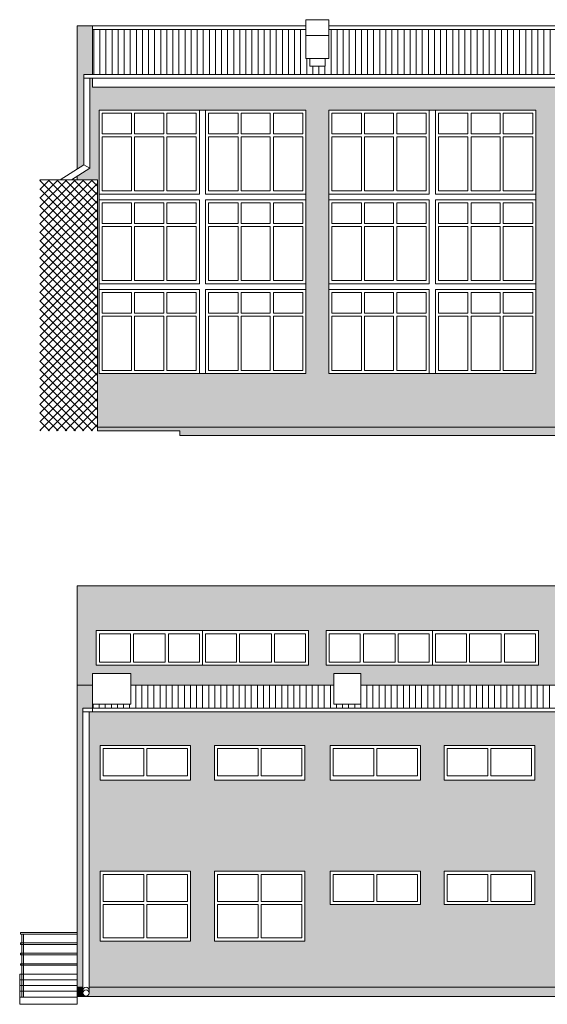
# Model space of a CAD drawing. Header units: centimetres. Extents: x -169503 to -110243, y -22061 to 11368.
# Tile 18 of 37: x -139178 to -137801, y -10535 to -7966. Entities that reach past the tile are written whole.
import ezdxf

# ---------------------------------------------------------------- set-up
doc = ezdxf.new("R2010")
doc.units = ezdxf.units.CM
doc.header["$LTSCALE"] = 10
for name, color, linetype, lineweight in [('_BALUSTRADY', 250, 'Continuous', 15), ('_OKNA', 250, 'Continuous', 15), ('_SC', 250, 'Continuous', 15), ('_WID', 250, 'Continuous', 15)]:
    doc.layers.add(name, color=color, linetype=linetype, lineweight=lineweight)
doc.layers.add('kolor 2', color=250, linetype='Continuous')
doc.layers.add('kolor 3', color=250, linetype='Continuous')

msp = doc.modelspace()

# ---------------------------------------------------------------- hatches: boundary and pattern name
at = {"layer": '_OKNA'}
h = msp.add_hatch(dxfattribs=at)
h.set_pattern_fill('ANSI31', color=256, scale=5, angle=45)
h.set_pattern_definition([(90, (-26478.278, -8262.105), (-15.875, 3e-15), [])])
h.paths.add_polyline_path([(-138430.9, -8007.37), (-138430.9, -7991.64), (-138987.9, -7991.64), (-138987.9, -8108.64), (-138400.9, -8108.64), (-138400.9, -8087.37), (-138420.9, -8087.37), (-138420.9, -8067.37), (-138430.9, -8067.37)])
h.paths.add_polyline_path([(-137230.9, -8007.37), (-137170.9, -8007.37), (-137170.9, -8067.37), (-137180.9, -8067.37), (-137180.9, -8087.37), (-137200.9, -8087.37), (-137200.9, -8108.64), (-136000.9, -8108.64), (-136000.9, -8087.37), (-136020.9, -8087.37), (-136020.9, -8067.37), (-136030.9, -8067.37), (-136030.9, -8007.37), (-136030.9, -7991.64), (-138370.9, -7991.64), (-138370.9, -8007.37), (-138370.9, -8067.37), (-138380.9, -8067.37), (-138380.9, -8087.37), (-138400.9, -8087.37), (-138400.9, -8108.64), (-137200.9, -8108.64), (-137200.9, -8087.37), (-137220.9, -8087.37), (-137220.9, -8067.37), (-137230.9, -8067.37)])
h.paths.add_polyline_path([(-135413.9, -7991.64), (-135970.9, -7991.64), (-135970.9, -8007.37), (-135970.9, -8067.37), (-135980.9, -8067.37), (-135980.9, -8087.37), (-136000.9, -8087.37), (-136000.9, -8108.64), (-135413.9, -8108.64)])
h = msp.add_hatch(dxfattribs=at)
h.set_pattern_fill('ANSI37', color=256, scale=5)
h.set_pattern_definition([(45, (-26478.278, -8262.105), (-11.2253202, 11.2253202), []), (135, (-26478.278, -8262.105), (-11.2253202, -11.2253202), [])])
h.paths.add_polyline_path([(-138974.9, -8383.64), (-139000.9, -8383.64), (-139000.9, -9038.64), (-138974.9, -9038.64)])
h.paths.add_polyline_path([(-139000.9, -8383.64), (-139124.9, -8383.64), (-139124.9, -9038.64), (-139000.9, -9038.64)])
h = msp.add_hatch(dxfattribs=at)
h.set_pattern_fill('ANSI31', color=256, scale=5, angle=45)
h.set_pattern_definition([(90, (-33766.726, -9723.145), (-15.875, 3e-15), [])])
h.paths.add_polyline_path([(-138400.9, -9701.68), (-138887.9, -9701.68), (-138887.9, -9751.71), (-138987.9, -9751.71), (-138987.9, -9761.68), (-138400.9, -9761.68)])
h.paths.add_polyline_path([(-137800.9, -9701.68), (-138287.9, -9701.68), (-138287.9, -9751.71), (-138357.9, -9751.71), (-138357.9, -9701.68), (-138400.9, -9701.68), (-138400.9, -9761.68), (-137800.9, -9761.68)])
h.paths.add_polyline_path([(-137200.9, -9701.68), (-137800.9, -9701.68), (-137800.9, -9761.68), (-137200.9, -9761.68)])
h.paths.add_polyline_path([(-136600.9, -9701.68), (-137200.9, -9701.68), (-137200.9, -9761.68), (-136600.9, -9761.68)])
h.paths.add_polyline_path([(-136420.9, -9701.68), (-136600.9, -9701.68), (-136600.9, -9761.68), (-136000.9, -9761.68), (-136000.9, -9742.9), (-136120.9, -9742.9), (-136120.9, -9701.68), (-136375.9, -9701.68), (-136375.9, -9742.9), (-136420.9, -9742.9)])
h.paths.add_polyline_path([(-135413.9, -9701.68), (-135880.9, -9701.68), (-135880.9, -9742.9), (-136000.9, -9742.9), (-136000.9, -9761.68), (-135413.9, -9761.68)])
at = {"layer": 'kolor 2'}
h = msp.add_hatch(color=256, dxfattribs=at)
h.dxf.hatch_style = 1
h.paths.add_polyline_path([(-137528.4, -9028.64), (-138974.9, -9028.64), (-138974.9, -9038.64), (-138759.9, -9038.64), (-138759.9, -9050.64), (-137528.4, -9050.64)])
h.paths.add_polyline_path([(-135412.62, -9028.64), (-137194.45, -9028.64), (-137194.45, -9039.14, -0.4142136), (-137202.45, -9047.14), (-135404.64, -9046.88, -0.4136525), (-135412.62, -9038.88)], flags=17)
h.paths.add_polyline_path([(-137210.45, -9039.14), (-137210.45, -9028.64), (-137245.9, -9028.64), (-137245.9, -9050.64), (-135373.9, -9050.64), (-135373.9, -9028.64), (-135396.62, -9028.64), (-135396.62, -9038.88, -0.4135702), (-135404.6, -9046.88), (-137202.45, -9047.14, -0.4142959)])
h = msp.add_hatch(color=256, dxfattribs=at)
h.dxf.hatch_style = 1
h.paths.add_polyline_path([(-139012.82, -10505.34), (-139012.82, -10489.68), (-139027.9, -10489.68), (-139027.9, -10514.68), (-139004.82, -10513.34, -0.4142136)])
h = msp.add_hatch(color=256, dxfattribs=at)
h.dxf.hatch_style = 1
h.paths.add_polyline_path([(-135048.9, -10489.68), (-135168.9, -10489.68), (-135168.9, -10514.68), (-135048.9, -10514.68)])
h.paths.add_polyline_path([(-135198.9, -10489.68), (-135373.9, -10489.68), (-135373.9, -10514.68), (-135198.9, -10514.68)])
h.paths.add_polyline_path([(-135406.78, -10489.68), (-137191.07, -10489.68), (-137191.07, -10502.04, -1), (-137207.07, -10502.04), (-137207.07, -10489.68), (-138996.82, -10489.68), (-138996.82, -10505.34, -0.4142136), (-139004.82, -10513.34), (-135398.79, -10511.68, -0.414118), (-135406.78, -10503.68)])
at = {"layer": 'kolor 3'}
h = msp.add_hatch(color=256, dxfattribs=at)
h.dxf.hatch_style = 1
h.paths.add_polyline_path([(-138987.9, -7981.64), (-139027.9, -7981.64), (-139027.9, -8355.5), (-139010.47, -8344.52), (-139010.47, -8108.64), (-138987.9, -8108.64)])
h.paths.add_polyline_path([(-137210.45, -8141.64), (-138987.9, -8141.64), (-138987.9, -8118.64), (-138994.47, -8118.64), (-138994.47, -8353.35), (-139027.9, -8374.41), (-139027.9, -8383.64), (-138974.9, -8383.64), (-138974.9, -9028.64), (-137528.4, -9028.64), (-137245.9, -9028.64), (-137210.45, -9028.64)])
h.paths.add_polyline_path([(-138430.9, -8201.64), (-138430.9, -8888.64), (-138970.9, -8888.64), (-138970.9, -8201.64)], flags=16)
h.paths.add_polyline_path([(-138370.9, -8201.64), (-137830.9, -8201.64), (-137830.9, -8888.64), (-138370.9, -8888.64)], flags=16)
h.paths.add_polyline_path([(-137770.9, -8201.64), (-137230.9, -8201.64), (-137230.9, -8888.64), (-137770.9, -8888.64)], flags=16)
h.paths.add_polyline_path([(-135412.62, -8141.64), (-137194.45, -8141.64), (-137194.45, -9028.64), (-135412.62, -9028.64)])
h.paths.add_polyline_path([(-136630.9, -8201.64), (-136630.9, -8888.64), (-137170.9, -8888.64), (-137170.9, -8201.64)], flags=16)
h.paths.add_polyline_path([(-136570.9, -8201.64), (-136030.9, -8201.64), (-136030.9, -8888.64), (-136570.9, -8888.64)], flags=16)
h.paths.add_polyline_path([(-135970.9, -8201.64), (-135430.9, -8201.64), (-135430.9, -8888.64), (-135970.9, -8888.64)], flags=16)
h.paths.add_polyline_path([(-135373.9, -7981.64), (-135413.9, -7981.64), (-135413.9, -8108.64), (-135396.62, -8108.64), (-135396.62, -9028.64), (-135373.9, -9028.64)])
h = msp.add_hatch(color=256, dxfattribs=at)
h.dxf.hatch_style = 1
h.paths.add_polyline_path([(-135373.9, -9442.68), (-139027.9, -9442.68), (-139027.9, -9701.68), (-138987.9, -9701.68), (-138987.9, -9671.68), (-138887.9, -9671.68), (-138887.9, -9701.68), (-138357.9, -9701.68), (-138357.9, -9671.68), (-138287.9, -9671.68), (-138287.9, -9701.68), (-136420.9, -9701.68), (-136420.9, -9671.68), (-136375.9, -9671.68), (-136375.9, -9701.68), (-136120.9, -9701.68), (-136120.9, -9671.68), (-135880.9, -9671.68), (-135880.9, -9701.68), (-135373.9, -9701.68)])
h.paths.add_polyline_path([(-138423.9, -9559.68), (-138423.9, -9649.68), (-138977.9, -9649.68), (-138977.9, -9559.68)], flags=16)
h.paths.add_polyline_path([(-138377.9, -9559.68), (-137823.9, -9559.68), (-137823.9, -9649.68), (-138377.9, -9649.68)], flags=16)
h.paths.add_polyline_path([(-137777.9, -9559.68), (-137223.9, -9559.68), (-137223.9, -9649.68), (-137777.9, -9649.68)], flags=16)
h.paths.add_polyline_path([(-137177.9, -9559.68), (-136623.9, -9559.68), (-136623.9, -9649.68), (-137177.9, -9649.68)], flags=16)
h.paths.add_polyline_path([(-136577.9, -9559.68), (-136023.9, -9559.68), (-136023.9, -9649.68), (-136577.9, -9649.68)], flags=16)
h.paths.add_polyline_path([(-135977.9, -9559.68), (-135423.9, -9559.68), (-135423.9, -9649.68), (-135977.9, -9649.68)], flags=16)
h.paths.add_polyline_path([(-138987.9, -9701.68), (-139027.9, -9701.68), (-139027.9, -10489.68), (-139012.82, -10489.68), (-139012.82, -9761.68), (-138987.9, -9761.68)])
h.paths.add_polyline_path([(-137207.07, -9771.68), (-138996.82, -9771.68), (-138996.82, -10489.68), (-137207.07, -10489.68)])
h.paths.add_polyline_path([(-138731.9, -9859.68), (-138731.9, -9949.68), (-138967.9, -9949.68), (-138967.9, -9859.68)], flags=16)
h.paths.add_polyline_path([(-138669.9, -9859.68), (-138433.9, -9859.68), (-138433.9, -9949.68), (-138669.9, -9949.68)], flags=16)
h.paths.add_polyline_path([(-138731.9, -10187.68), (-138731.9, -10369.68), (-138967.9, -10369.68), (-138967.9, -10187.68)], flags=16)
h.paths.add_polyline_path([(-138669.9, -10187.68), (-138433.9, -10187.68), (-138433.9, -10369.68), (-138669.9, -10369.68)], flags=16)
h.paths.add_polyline_path([(-138367.9, -9859.68), (-138131.9, -9859.68), (-138131.9, -9949.68), (-138367.9, -9949.68)], flags=16)
h.paths.add_polyline_path([(-138367.9, -10187.68), (-138131.9, -10187.68), (-138131.9, -10274.68), (-138367.9, -10274.68)], flags=16)
h.paths.add_polyline_path([(-138069.9, -9859.68), (-137833.9, -9859.68), (-137833.9, -9949.68), (-138069.9, -9949.68)], flags=16)
h.paths.add_polyline_path([(-138069.9, -10187.68), (-137833.9, -10187.68), (-137833.9, -10274.68), (-138069.9, -10274.68)], flags=16)
h.paths.add_polyline_path([(-137767.9, -9859.68), (-137531.9, -9859.68), (-137531.9, -9949.68), (-137767.9, -9949.68)], flags=16)
h.paths.add_polyline_path([(-137767.9, -10187.68), (-137531.9, -10187.68), (-137531.9, -10274.68), (-137767.9, -10274.68)], flags=16)
h.paths.add_polyline_path([(-137469.9, -9859.68), (-137233.9, -9859.68), (-137233.9, -9949.68), (-137469.9, -9949.68)], flags=16)
h.paths.add_polyline_path([(-137469.9, -10187.68), (-137233.9, -10187.68), (-137233.9, -10274.68), (-137469.9, -10274.68)], flags=16)
h.paths.add_polyline_path([(-135406.78, -9771.68), (-137191.07, -9771.68), (-137191.07, -10489.68), (-135406.78, -10489.68)])
h.paths.add_polyline_path([(-136931.9, -9859.68), (-136931.9, -9949.68), (-137167.9, -9949.68), (-137167.9, -9859.68)], flags=16)
h.paths.add_polyline_path([(-136869.9, -9859.68), (-136633.9, -9859.68), (-136633.9, -9949.68), (-136869.9, -9949.68)], flags=16)
h.paths.add_polyline_path([(-136931.9, -10187.68), (-136931.9, -10274.68), (-137167.9, -10274.68), (-137167.9, -10187.68)], flags=16)
h.paths.add_polyline_path([(-136869.9, -10187.68), (-136633.9, -10187.68), (-136633.9, -10274.68), (-136869.9, -10274.68)], flags=16)
h.paths.add_polyline_path([(-136567.9, -9859.68), (-136331.9, -9859.68), (-136331.9, -9949.68), (-136567.9, -9949.68)], flags=16)
h.paths.add_polyline_path([(-136567.9, -10187.68), (-136331.9, -10187.68), (-136331.9, -10274.68), (-136567.9, -10274.68)], flags=16)
h.paths.add_polyline_path([(-136269.9, -9859.68), (-136033.9, -9859.68), (-136033.9, -9949.68), (-136269.9, -9949.68)], flags=16)
h.paths.add_polyline_path([(-136269.9, -10187.68), (-136033.9, -10187.68), (-136033.9, -10274.68), (-136269.9, -10274.68)], flags=16)
h.paths.add_polyline_path([(-135967.9, -9859.68), (-135731.9, -9859.68), (-135731.9, -9949.68), (-135967.9, -9949.68)], flags=16)
h.paths.add_polyline_path([(-135967.9, -10187.68), (-135731.9, -10187.68), (-135731.9, -10274.68), (-135967.9, -10274.68)], flags=16)
h.paths.add_polyline_path([(-135669.9, -9859.68), (-135433.9, -9859.68), (-135433.9, -9949.68), (-135669.9, -9949.68)], flags=16)
h.paths.add_polyline_path([(-135669.9, -10187.68), (-135433.9, -10187.68), (-135433.9, -10274.68), (-135669.9, -10274.68)], flags=16)
h.paths.add_polyline_path([(-135373.9, -9701.68), (-135413.9, -9701.68), (-135413.9, -9761.68), (-135390.78, -9761.68), (-135390.78, -10489.68), (-135373.9, -10489.68)])

# ---------------------------------------------------------------- linework, layer by layer
at = {"layer": '_BALUSTRADY'}
for p, q in [((-139175.9, -10347.68), (-139027.9, -10347.68)), ((-139175.9, -10351.68), (-139175.9, -10347.68)), ((-139175.9, -10351.68), (-139027.9, -10351.68)), ((-139171.9, -10351.68), (-139171.9, -10515.68)), ((-139167.9, -10351.68), (-139167.9, -10515.68)), ((-139175.9, -10374.68), (-139027.9, -10374.68)), ((-139175.9, -10378.68), (-139175.9, -10374.68)), ((-139175.9, -10378.68), (-139027.9, -10378.68)), ((-139175.9, -10401.68), (-139027.9, -10401.68)), ((-139175.9, -10405.68), (-139175.9, -10401.68)), ((-139175.9, -10405.68), (-139027.9, -10405.68)), ((-139175.9, -10428.68), (-139027.9, -10428.68)), ((-139175.9, -10432.68), (-139175.9, -10428.68)), ((-139175.9, -10432.68), (-139027.9, -10432.68))]:
    msp.add_line(p, q, dxfattribs=at)
at = {"layer": '_OKNA'}
for p, q in [((-138885.9, -8263.64), (-138885.9, -8209.64)), ((-138877.9, -8263.64), (-138877.9, -8209.64)), ((-138801.9, -8263.64), (-138801.9, -8209.64)), ((-138793.9, -8263.64), (-138793.9, -8209.64)), ((-138607.9, -8263.64), (-138607.9, -8209.64)), ((-138599.9, -8263.64), (-138599.9, -8209.64)), ((-138523.9, -8263.64), (-138523.9, -8209.64)), ((-138515.9, -8263.64), (-138515.9, -8209.64)), ((-138285.9, -8263.64), (-138285.9, -8209.64)), ((-138277.9, -8263.64), (-138277.9, -8209.64)), ((-138201.9, -8263.64), (-138201.9, -8209.64)), ((-138193.9, -8263.64), (-138193.9, -8209.64)), ((-138007.9, -8263.64), (-138007.9, -8209.64)), ((-137999.9, -8263.64), (-137999.9, -8209.64)), ((-137923.9, -8263.64), (-137923.9, -8209.64)), ((-137915.9, -8263.64), (-137915.9, -8209.64)), ((-138962.9, -8263.64), (-138885.9, -8263.64)), ((-138962.9, -8271.64), (-138885.9, -8271.64)), ((-138885.9, -8412.64), (-138885.9, -8271.64)), ((-138877.9, -8263.64), (-138801.9, -8263.64)), ((-138877.9, -8271.64), (-138801.9, -8271.64)), ((-138877.9, -8412.64), (-138877.9, -8271.64)), ((-138801.9, -8412.64), (-138801.9, -8271.64)), ((-138793.9, -8263.64), (-138716.9, -8263.64)), ((-138793.9, -8271.64), (-138716.9, -8271.64)), ((-138793.9, -8412.64), (-138793.9, -8271.64)), ((-138684.9, -8263.64), (-138607.9, -8263.64)), ((-138684.9, -8271.64), (-138607.9, -8271.64)), ((-138607.9, -8412.64), (-138607.9, -8271.64)), ((-138599.9, -8263.64), (-138523.9, -8263.64)), ((-138599.9, -8271.64), (-138523.9, -8271.64)), ((-138599.9, -8412.64), (-138599.9, -8271.64)), ((-138523.9, -8412.64), (-138523.9, -8271.64)), ((-138515.9, -8263.64), (-138438.9, -8263.64)), ((-138515.9, -8271.64), (-138438.9, -8271.64)), ((-138515.9, -8412.64), (-138515.9, -8271.64)), ((-138362.9, -8263.64), (-138285.9, -8263.64)), ((-138362.9, -8271.64), (-138285.9, -8271.64)), ((-138285.9, -8412.64), (-138285.9, -8271.64)), ((-138277.9, -8263.64), (-138201.9, -8263.64)), ((-138277.9, -8271.64), (-138201.9, -8271.64)), ((-138277.9, -8412.64), (-138277.9, -8271.64)), ((-138201.9, -8412.64), (-138201.9, -8271.64)), ((-138193.9, -8263.64), (-138116.9, -8263.64)), ((-138193.9, -8271.64), (-138116.9, -8271.64)), ((-138193.9, -8412.64), (-138193.9, -8271.64)), ((-138084.9, -8263.64), (-138007.9, -8263.64)), ((-138084.9, -8271.64), (-138007.9, -8271.64)), ((-138007.9, -8412.64), (-138007.9, -8271.64)), ((-137999.9, -8263.64), (-137923.9, -8263.64)), ((-137999.9, -8271.64), (-137923.9, -8271.64)), ((-137999.9, -8412.64), (-137999.9, -8271.64)), ((-137923.9, -8412.64), (-137923.9, -8271.64)), ((-137915.9, -8263.64), (-137838.9, -8263.64)), ((-137915.9, -8271.64), (-137838.9, -8271.64)), ((-137915.9, -8412.64), (-137915.9, -8271.64)), ((-138885.9, -8497.64), (-138885.9, -8443.64)), ((-138877.9, -8497.64), (-138877.9, -8443.64)), ((-138801.9, -8497.64), (-138801.9, -8443.64)), ((-138793.9, -8497.64), (-138793.9, -8443.64)), ((-138607.9, -8497.64), (-138607.9, -8443.64)), ((-138599.9, -8497.64), (-138599.9, -8443.64)), ((-138523.9, -8497.64), (-138523.9, -8443.64)), ((-138515.9, -8497.64), (-138515.9, -8443.64)), ((-138285.9, -8497.64), (-138285.9, -8443.64)), ((-138277.9, -8497.64), (-138277.9, -8443.64)), ((-138201.9, -8497.64), (-138201.9, -8443.64)), ((-138193.9, -8497.64), (-138193.9, -8443.64)), ((-138007.9, -8497.64), (-138007.9, -8443.64)), ((-137999.9, -8497.64), (-137999.9, -8443.64)), ((-137923.9, -8497.64), (-137923.9, -8443.64)), ((-137915.9, -8497.64), (-137915.9, -8443.64)), ((-138962.9, -8497.64), (-138885.9, -8497.64)), ((-138877.9, -8497.64), (-138801.9, -8497.64)), ((-138793.9, -8497.64), (-138716.9, -8497.64)), ((-138684.9, -8497.64), (-138607.9, -8497.64)), ((-138599.9, -8497.64), (-138523.9, -8497.64)), ((-138515.9, -8497.64), (-138438.9, -8497.64)), ((-138362.9, -8497.64), (-138285.9, -8497.64)), ((-138277.9, -8497.64), (-138201.9, -8497.64)), ((-138193.9, -8497.64), (-138116.9, -8497.64)), ((-138084.9, -8497.64), (-138007.9, -8497.64)), ((-137999.9, -8497.64), (-137923.9, -8497.64)), ((-137915.9, -8497.64), (-137838.9, -8497.64)), ((-138962.9, -8505.64), (-138885.9, -8505.64)), ((-138885.9, -8646.64), (-138885.9, -8505.64)), ((-138877.9, -8505.64), (-138801.9, -8505.64)), ((-138877.9, -8646.64), (-138877.9, -8505.64)), ((-138801.9, -8646.64), (-138801.9, -8505.64)), ((-138793.9, -8505.64), (-138716.9, -8505.64)), ((-138793.9, -8646.64), (-138793.9, -8505.64)), ((-138684.9, -8505.64), (-138607.9, -8505.64)), ((-138607.9, -8646.64), (-138607.9, -8505.64)), ((-138599.9, -8505.64), (-138523.9, -8505.64)), ((-138599.9, -8646.64), (-138599.9, -8505.64)), ((-138523.9, -8646.64), (-138523.9, -8505.64)), ((-138515.9, -8505.64), (-138438.9, -8505.64)), ((-138515.9, -8646.64), (-138515.9, -8505.64)), ((-138362.9, -8505.64), (-138285.9, -8505.64)), ((-138285.9, -8646.64), (-138285.9, -8505.64)), ((-138277.9, -8505.64), (-138201.9, -8505.64)), ((-138277.9, -8646.64), (-138277.9, -8505.64)), ((-138201.9, -8646.64), (-138201.9, -8505.64)), ((-138193.9, -8505.64), (-138116.9, -8505.64)), ((-138193.9, -8646.64), (-138193.9, -8505.64)), ((-138084.9, -8505.64), (-138007.9, -8505.64)), ((-138007.9, -8646.64), (-138007.9, -8505.64)), ((-137999.9, -8505.64), (-137923.9, -8505.64)), ((-137999.9, -8646.64), (-137999.9, -8505.64)), ((-137923.9, -8646.64), (-137923.9, -8505.64)), ((-137915.9, -8505.64), (-137838.9, -8505.64)), ((-137915.9, -8646.64), (-137915.9, -8505.64)), ((-138885.9, -8731.64), (-138885.9, -8677.64)), ((-138877.9, -8731.64), (-138877.9, -8677.64)), ((-138801.9, -8731.64), (-138801.9, -8677.64)), ((-138793.9, -8731.64), (-138793.9, -8677.64)), ((-138607.9, -8731.64), (-138607.9, -8677.64)), ((-138599.9, -8731.64), (-138599.9, -8677.64)), ((-138523.9, -8731.64), (-138523.9, -8677.64)), ((-138515.9, -8731.64), (-138515.9, -8677.64)), ((-138285.9, -8731.64), (-138285.9, -8677.64)), ((-138277.9, -8731.64), (-138277.9, -8677.64)), ((-138201.9, -8731.64), (-138201.9, -8677.64)), ((-138193.9, -8731.64), (-138193.9, -8677.64)), ((-138007.9, -8731.64), (-138007.9, -8677.64)), ((-137999.9, -8731.64), (-137999.9, -8677.64)), ((-137923.9, -8731.64), (-137923.9, -8677.64)), ((-137915.9, -8731.64), (-137915.9, -8677.64)), ((-138962.9, -8731.64), (-138885.9, -8731.64)), ((-138877.9, -8731.64), (-138801.9, -8731.64)), ((-138793.9, -8731.64), (-138716.9, -8731.64)), ((-138684.9, -8731.64), (-138607.9, -8731.64)), ((-138599.9, -8731.64), (-138523.9, -8731.64)), ((-138515.9, -8731.64), (-138438.9, -8731.64)), ((-138362.9, -8731.64), (-138285.9, -8731.64)), ((-138277.9, -8731.64), (-138201.9, -8731.64)), ((-138193.9, -8731.64), (-138116.9, -8731.64)), ((-138084.9, -8731.64), (-138007.9, -8731.64)), ((-137999.9, -8731.64), (-137923.9, -8731.64)), ((-137915.9, -8731.64), (-137838.9, -8731.64)), ((-138962.9, -8739.64), (-138885.9, -8739.64)), ((-138885.9, -8880.64), (-138885.9, -8739.64)), ((-138877.9, -8739.64), (-138801.9, -8739.64)), ((-138877.9, -8880.64), (-138877.9, -8739.64)), ((-138801.9, -8880.64), (-138801.9, -8739.64)), ((-138793.9, -8739.64), (-138716.9, -8739.64)), ((-138793.9, -8880.64), (-138793.9, -8739.64)), ((-138684.9, -8739.64), (-138607.9, -8739.64)), ((-138607.9, -8880.64), (-138607.9, -8739.64)), ((-138599.9, -8739.64), (-138523.9, -8739.64)), ((-138599.9, -8880.64), (-138599.9, -8739.64)), ((-138523.9, -8880.64), (-138523.9, -8739.64)), ((-138515.9, -8739.64), (-138438.9, -8739.64)), ((-138515.9, -8880.64), (-138515.9, -8739.64)), ((-138362.9, -8739.64), (-138285.9, -8739.64)), ((-138285.9, -8880.64), (-138285.9, -8739.64)), ((-138277.9, -8739.64), (-138201.9, -8739.64)), ((-138277.9, -8880.64), (-138277.9, -8739.64)), ((-138201.9, -8880.64), (-138201.9, -8739.64)), ((-138193.9, -8739.64), (-138116.9, -8739.64)), ((-138193.9, -8880.64), (-138193.9, -8739.64)), ((-138084.9, -8739.64), (-138007.9, -8739.64)), ((-138007.9, -8880.64), (-138007.9, -8739.64)), ((-137999.9, -8739.64), (-137923.9, -8739.64)), ((-137999.9, -8880.64), (-137999.9, -8739.64)), ((-137923.9, -8880.64), (-137923.9, -8739.64)), ((-137915.9, -8739.64), (-137838.9, -8739.64)), ((-137915.9, -8880.64), (-137915.9, -8739.64)), ((-138700.9, -9649.68), (-138700.9, -9559.68)), ((-138100.9, -9649.68), (-138100.9, -9559.68))]:
    msp.add_line(p, q, dxfattribs=at)
for points in [[(-138885.9, -8209.64), (-138962.9, -8209.64), (-138962.9, -8263.64)], [(-138801.9, -8209.64), (-138877.9, -8209.64)], [(-138716.9, -8263.64), (-138716.9, -8209.64), (-138793.9, -8209.64)], [(-138607.9, -8209.64), (-138684.9, -8209.64), (-138684.9, -8263.64)], [(-138523.9, -8209.64), (-138599.9, -8209.64)], [(-138438.9, -8263.64), (-138438.9, -8209.64), (-138515.9, -8209.64)], [(-138285.9, -8209.64), (-138362.9, -8209.64), (-138362.9, -8263.64)], [(-138201.9, -8209.64), (-138277.9, -8209.64)], [(-138116.9, -8263.64), (-138116.9, -8209.64), (-138193.9, -8209.64)], [(-138007.9, -8209.64), (-138084.9, -8209.64), (-138084.9, -8263.64)], [(-137923.9, -8209.64), (-137999.9, -8209.64)], [(-137838.9, -8263.64), (-137838.9, -8209.64), (-137915.9, -8209.64)], [(-138962.9, -8271.64), (-138962.9, -8412.64), (-138885.9, -8412.64)], [(-138793.9, -8412.64), (-138716.9, -8412.64), (-138716.9, -8271.64)], [(-138684.9, -8271.64), (-138684.9, -8412.64), (-138607.9, -8412.64)], [(-138515.9, -8412.64), (-138438.9, -8412.64), (-138438.9, -8271.64)], [(-138362.9, -8271.64), (-138362.9, -8412.64), (-138285.9, -8412.64)], [(-138193.9, -8412.64), (-138116.9, -8412.64), (-138116.9, -8271.64)], [(-138084.9, -8271.64), (-138084.9, -8412.64), (-138007.9, -8412.64)], [(-137915.9, -8412.64), (-137838.9, -8412.64), (-137838.9, -8271.64)], [(-138877.9, -8412.64), (-138801.9, -8412.64)], [(-138599.9, -8412.64), (-138523.9, -8412.64)], [(-138277.9, -8412.64), (-138201.9, -8412.64)], [(-137999.9, -8412.64), (-137923.9, -8412.64)], [(-138885.9, -8443.64), (-138962.9, -8443.64), (-138962.9, -8497.64)], [(-138801.9, -8443.64), (-138877.9, -8443.64)], [(-138716.9, -8497.64), (-138716.9, -8443.64), (-138793.9, -8443.64)], [(-138607.9, -8443.64), (-138684.9, -8443.64), (-138684.9, -8497.64)], [(-138523.9, -8443.64), (-138599.9, -8443.64)], [(-138438.9, -8497.64), (-138438.9, -8443.64), (-138515.9, -8443.64)], [(-138285.9, -8443.64), (-138362.9, -8443.64), (-138362.9, -8497.64)], [(-138201.9, -8443.64), (-138277.9, -8443.64)], [(-138116.9, -8497.64), (-138116.9, -8443.64), (-138193.9, -8443.64)], [(-138007.9, -8443.64), (-138084.9, -8443.64), (-138084.9, -8497.64)], [(-137923.9, -8443.64), (-137999.9, -8443.64)], [(-137838.9, -8497.64), (-137838.9, -8443.64), (-137915.9, -8443.64)], [(-138962.9, -8505.64), (-138962.9, -8646.64), (-138885.9, -8646.64)], [(-138793.9, -8646.64), (-138716.9, -8646.64), (-138716.9, -8505.64)], [(-138684.9, -8505.64), (-138684.9, -8646.64), (-138607.9, -8646.64)], [(-138515.9, -8646.64), (-138438.9, -8646.64), (-138438.9, -8505.64)], [(-138362.9, -8505.64), (-138362.9, -8646.64), (-138285.9, -8646.64)], [(-138193.9, -8646.64), (-138116.9, -8646.64), (-138116.9, -8505.64)], [(-138084.9, -8505.64), (-138084.9, -8646.64), (-138007.9, -8646.64)], [(-137915.9, -8646.64), (-137838.9, -8646.64), (-137838.9, -8505.64)], [(-138877.9, -8646.64), (-138801.9, -8646.64)], [(-138599.9, -8646.64), (-138523.9, -8646.64)], [(-138277.9, -8646.64), (-138201.9, -8646.64)], [(-137999.9, -8646.64), (-137923.9, -8646.64)], [(-138885.9, -8677.64), (-138962.9, -8677.64), (-138962.9, -8731.64)], [(-138801.9, -8677.64), (-138877.9, -8677.64)], [(-138716.9, -8731.64), (-138716.9, -8677.64), (-138793.9, -8677.64)], [(-138607.9, -8677.64), (-138684.9, -8677.64), (-138684.9, -8731.64)], [(-138523.9, -8677.64), (-138599.9, -8677.64)], [(-138438.9, -8731.64), (-138438.9, -8677.64), (-138515.9, -8677.64)], [(-138285.9, -8677.64), (-138362.9, -8677.64), (-138362.9, -8731.64)], [(-138201.9, -8677.64), (-138277.9, -8677.64)], [(-138116.9, -8731.64), (-138116.9, -8677.64), (-138193.9, -8677.64)], [(-138007.9, -8677.64), (-138084.9, -8677.64), (-138084.9, -8731.64)], [(-137923.9, -8677.64), (-137999.9, -8677.64)], [(-137838.9, -8731.64), (-137838.9, -8677.64), (-137915.9, -8677.64)], [(-138962.9, -8739.64), (-138962.9, -8880.64), (-138885.9, -8880.64)], [(-138793.9, -8880.64), (-138716.9, -8880.64), (-138716.9, -8739.64)], [(-138684.9, -8739.64), (-138684.9, -8880.64), (-138607.9, -8880.64)], [(-138515.9, -8880.64), (-138438.9, -8880.64), (-138438.9, -8739.64)], [(-138362.9, -8739.64), (-138362.9, -8880.64), (-138285.9, -8880.64)], [(-138193.9, -8880.64), (-138116.9, -8880.64), (-138116.9, -8739.64)], [(-138084.9, -8739.64), (-138084.9, -8880.64), (-138007.9, -8880.64)], [(-137915.9, -8880.64), (-137838.9, -8880.64), (-137838.9, -8739.64)], [(-138877.9, -8880.64), (-138801.9, -8880.64)], [(-138599.9, -8880.64), (-138523.9, -8880.64)], [(-138277.9, -8880.64), (-138201.9, -8880.64)], [(-137999.9, -8880.64), (-137923.9, -8880.64)]]:
    msp.add_lwpolyline(points, dxfattribs=at)
for points in [[(-138969.9, -9567.68), (-138969.9, -9641.68), (-138888.9, -9641.68), (-138888.9, -9567.68)], [(-138880.9, -9567.68), (-138880.9, -9641.68), (-138797.9, -9641.68), (-138797.9, -9567.68)], [(-138708.9, -9567.68), (-138708.9, -9641.68), (-138789.9, -9641.68), (-138789.9, -9567.68)], [(-138692.9, -9567.68), (-138692.9, -9641.68), (-138611.9, -9641.68), (-138611.9, -9567.68)], [(-138520.9, -9567.68), (-138520.9, -9641.68), (-138603.9, -9641.68), (-138603.9, -9567.68)], [(-138431.9, -9567.68), (-138431.9, -9641.68), (-138512.9, -9641.68), (-138512.9, -9567.68)], [(-138369.9, -9567.68), (-138369.9, -9641.68), (-138288.9, -9641.68), (-138288.9, -9567.68)], [(-138280.9, -9567.68), (-138280.9, -9641.68), (-138197.9, -9641.68), (-138197.9, -9567.68)], [(-138108.9, -9567.68), (-138108.9, -9641.68), (-138189.9, -9641.68), (-138189.9, -9567.68)], [(-138092.9, -9567.68), (-138092.9, -9641.68), (-138011.9, -9641.68), (-138011.9, -9567.68)], [(-137920.9, -9567.68), (-137920.9, -9641.68), (-138003.9, -9641.68), (-138003.9, -9567.68)], [(-137831.9, -9567.68), (-137831.9, -9641.68), (-137912.9, -9641.68), (-137912.9, -9567.68)], [(-138959.9, -9867.68), (-138959.9, -9938.68), (-138853.9, -9938.68), (-138853.9, -9867.68)], [(-138739.9, -9867.68), (-138739.9, -9938.68), (-138845.9, -9938.68), (-138845.9, -9867.68)], [(-138661.9, -9867.68), (-138661.9, -9938.68), (-138555.9, -9938.68), (-138555.9, -9867.68)], [(-138441.9, -9867.68), (-138441.9, -9938.68), (-138547.9, -9938.68), (-138547.9, -9867.68)], [(-138359.9, -9867.68), (-138359.9, -9938.68), (-138253.9, -9938.68), (-138253.9, -9867.68)], [(-138139.9, -9867.68), (-138139.9, -9938.68), (-138245.9, -9938.68), (-138245.9, -9867.68)], [(-138061.9, -9867.68), (-138061.9, -9938.68), (-137955.9, -9938.68), (-137955.9, -9867.68)], [(-137841.9, -9867.68), (-137841.9, -9938.68), (-137947.9, -9938.68), (-137947.9, -9867.68)], [(-138959.9, -10195.68), (-138959.9, -10266.68), (-138853.9, -10266.68), (-138853.9, -10195.68)], [(-138739.9, -10195.68), (-138739.9, -10266.68), (-138845.9, -10266.68), (-138845.9, -10195.68)], [(-138661.9, -10195.68), (-138661.9, -10266.68), (-138555.9, -10266.68), (-138555.9, -10195.68)], [(-138441.9, -10195.68), (-138441.9, -10266.68), (-138547.9, -10266.68), (-138547.9, -10195.68)], [(-138359.9, -10195.68), (-138359.9, -10266.68), (-138253.9, -10266.68), (-138253.9, -10195.68)], [(-138139.9, -10195.68), (-138139.9, -10266.68), (-138245.9, -10266.68), (-138245.9, -10195.68)], [(-138061.9, -10195.68), (-138061.9, -10266.68), (-137955.9, -10266.68), (-137955.9, -10195.68)], [(-137841.9, -10195.68), (-137841.9, -10266.68), (-137947.9, -10266.68), (-137947.9, -10195.68)], [(-138959.9, -10361.68), (-138959.9, -10274.68), (-138853.9, -10274.68), (-138853.9, -10361.68)], [(-138739.9, -10361.68), (-138739.9, -10274.68), (-138845.9, -10274.68), (-138845.9, -10361.68)], [(-138661.9, -10361.68), (-138661.9, -10274.68), (-138555.9, -10274.68), (-138555.9, -10361.68)], [(-138441.9, -10361.68), (-138441.9, -10274.68), (-138547.9, -10274.68), (-138547.9, -10361.68)]]:
    msp.add_lwpolyline(points, close=True, dxfattribs=at)
at = {"layer": '_SC'}
for p, q in [((-139124.9, -8383.64), (-138974.9, -8383.64)), ((-138974.9, -8383.64), (-138974.9, -9038.64)), ((-138974.9, -9038.64), (-138759.9, -9038.64)), ((-138759.9, -9038.64), (-138759.9, -9050.64)), ((-138759.9, -9050.64), (-137528.4, -9050.64)), ((-134898.9, -10514.68), (-139027.9, -10514.68)), ((-139027.9, -10514.68), (-139027.9, -10534.68)), ((-139177.9, -10534.68), (-139027.9, -10534.68))]:
    msp.add_line(p, q, dxfattribs=at)
at = {"layer": '_WID'}
for p, q in [((-139027.9, -7981.64), (-138430.9, -7981.64)), ((-139027.9, -7981.64), (-139027.9, -8355.5)), ((-138987.9, -7981.64), (-138987.9, -8108.64)), ((-138370.9, -7981.64), (-136030.9, -7981.64)), ((-138987.9, -7991.64), (-138430.9, -7991.64)), ((-138370.9, -7991.64), (-136030.9, -7991.64)), ((-139010.47, -8108.64), (-135396.62, -8108.64)), ((-139010.47, -8344.52), (-139010.47, -8108.64)), ((-139010.47, -8118.64), (-135396.62, -8118.64)), ((-138994.47, -8353.35), (-138994.47, -8118.64)), ((-138987.9, -8118.64), (-138987.9, -8141.64)), ((-138987.9, -8141.64), (-137210.45, -8141.64)), ((-138970.9, -8201.64), (-138430.9, -8201.64)), ((-138970.9, -8201.64), (-138970.9, -8888.64)), ((-138708.9, -8201.64), (-138708.9, -8420.64)), ((-138692.9, -8201.64), (-138692.9, -8420.64)), ((-138430.9, -8201.64), (-138430.9, -8888.64)), ((-138370.9, -8201.64), (-137830.9, -8201.64)), ((-138370.9, -8201.64), (-138370.9, -8888.64)), ((-138108.9, -8201.64), (-138108.9, -8420.64)), ((-138092.9, -8201.64), (-138092.9, -8420.64)), ((-137830.9, -8201.64), (-137830.9, -8888.64)), ((-139010.47, -8344.52), (-139072.58, -8383.64)), ((-139010.47, -8344.52), (-138994.47, -8353.35)), ((-138994.47, -8353.35), (-139042.56, -8383.64)), ((-139027.9, -8374.41), (-139027.9, -8383.64)), ((-138970.9, -8420.64), (-138708.9, -8420.64)), ((-138692.9, -8420.64), (-138430.9, -8420.64)), ((-138370.9, -8420.64), (-138108.9, -8420.64)), ((-138092.9, -8420.64), (-137830.9, -8420.64)), ((-138970.9, -8435.64), (-138708.9, -8435.64)), ((-138708.9, -8435.64), (-138708.9, -8654.64)), ((-138692.9, -8435.64), (-138430.9, -8435.64)), ((-138692.9, -8435.64), (-138692.9, -8654.64)), ((-138370.9, -8435.64), (-138108.9, -8435.64)), ((-138108.9, -8435.64), (-138108.9, -8654.64)), ((-138092.9, -8435.64), (-137830.9, -8435.64)), ((-138092.9, -8435.64), (-138092.9, -8654.64)), ((-138970.9, -8654.64), (-138708.9, -8654.64)), ((-138692.9, -8654.64), (-138430.9, -8654.64)), ((-138370.9, -8654.64), (-138108.9, -8654.64)), ((-138092.9, -8654.64), (-137830.9, -8654.64)), ((-138970.9, -8669.64), (-138708.9, -8669.64)), ((-138708.9, -8669.64), (-138708.9, -8888.64)), ((-138692.9, -8669.64), (-138430.9, -8669.64)), ((-138692.9, -8669.64), (-138692.9, -8888.64)), ((-138370.9, -8669.64), (-138108.9, -8669.64)), ((-138108.9, -8669.64), (-138108.9, -8888.64)), ((-138092.9, -8669.64), (-137830.9, -8669.64)), ((-138092.9, -8669.64), (-138092.9, -8888.64)), ((-138970.9, -8888.64), (-138430.9, -8888.64)), ((-138370.9, -8888.64), (-137830.9, -8888.64)), ((-138974.9, -9028.64), (-137528.4, -9028.64)), ((-135373.9, -9442.68), (-139027.9, -9442.68)), ((-139027.9, -9442.68), (-139027.9, -10514.68)), ((-138987.9, -9671.68), (-138987.9, -9771.68)), ((-138987.9, -9671.68), (-138887.9, -9671.68)), ((-138887.9, -9671.68), (-138887.9, -9751.71)), ((-138357.9, -9671.68), (-138287.9, -9671.68)), ((-138357.9, -9671.68), (-138357.9, -9751.71)), ((-138287.9, -9671.68), (-138287.9, -9751.71)), ((-139027.9, -9701.68), (-138987.9, -9701.68)), ((-138887.9, -9701.68), (-138357.9, -9701.68)), ((-138287.9, -9701.68), (-136420.9, -9701.68)), ((-139012.82, -9761.68), (-135390.78, -9761.68)), ((-139012.82, -10505.34), (-139012.82, -9761.68)), ((-138987.9, -9751.71), (-138887.9, -9751.71)), ((-138357.9, -9751.71), (-138287.9, -9751.71)), ((-139012.82, -9771.68), (-135390.78, -9771.68)), ((-138996.82, -10505.34), (-138996.82, -9771.68)), ((-139177.9, -10455.68), (-139177.9, -10534.68)), ((-139177.9, -10455.68), (-139027.9, -10455.68)), ((-139177.9, -10470.68), (-139027.9, -10470.68)), ((-139177.9, -10485.68), (-139027.9, -10485.68)), ((-139177.9, -10500.68), (-139027.9, -10500.68)), ((-139012.82, -10489.68), (-139027.9, -10489.68)), ((-137207.07, -10489.68), (-138996.82, -10489.68)), ((-139177.9, -10515.68), (-139027.9, -10515.68))]:
    msp.add_line(p, q, dxfattribs=at)
for points in [[(-138430.9, -8007.37), (-138370.9, -8007.37), (-138370.9, -7965.79), (-138430.9, -7965.79)], [(-138430.9, -8067.37), (-138370.9, -8067.37), (-138370.9, -8007.37), (-138430.9, -8007.37)], [(-138420.9, -8067.37), (-138380.9, -8067.37), (-138380.9, -8087.37), (-138420.9, -8087.37)], [(-138977.9, -9559.68), (-138977.9, -9649.68), (-138423.9, -9649.68), (-138423.9, -9559.68)], [(-137823.9, -9559.68), (-137823.9, -9649.68), (-138377.9, -9649.68), (-138377.9, -9559.68)], [(-138967.9, -9859.68), (-138967.9, -9949.68), (-138731.9, -9949.68), (-138731.9, -9859.68)], [(-138669.9, -9859.68), (-138669.9, -9949.68), (-138433.9, -9949.68), (-138433.9, -9859.68)], [(-138367.9, -9859.68), (-138367.9, -9949.68), (-138131.9, -9949.68), (-138131.9, -9859.68)], [(-138069.9, -9859.68), (-138069.9, -9949.68), (-137833.9, -9949.68), (-137833.9, -9859.68)], [(-138967.9, -10187.68), (-138967.9, -10369.68), (-138731.9, -10369.68), (-138731.9, -10187.68)], [(-138433.9, -10187.68), (-138433.9, -10369.68), (-138669.9, -10369.68), (-138669.9, -10187.68)], [(-138367.9, -10187.68), (-138367.9, -10274.68), (-138131.9, -10274.68), (-138131.9, -10187.68)], [(-137833.9, -10187.68), (-137833.9, -10274.68), (-138069.9, -10274.68), (-138069.9, -10187.68)]]:
    msp.add_lwpolyline(points, close=True, dxfattribs=at)
msp.add_circle((-139004.82, -10505.34), 8, dxfattribs=at)
msp.add_arc((-139004.82, -10498.38), 8, 0, 180, dxfattribs=at)

doc.saveas('drawing.dxf')
